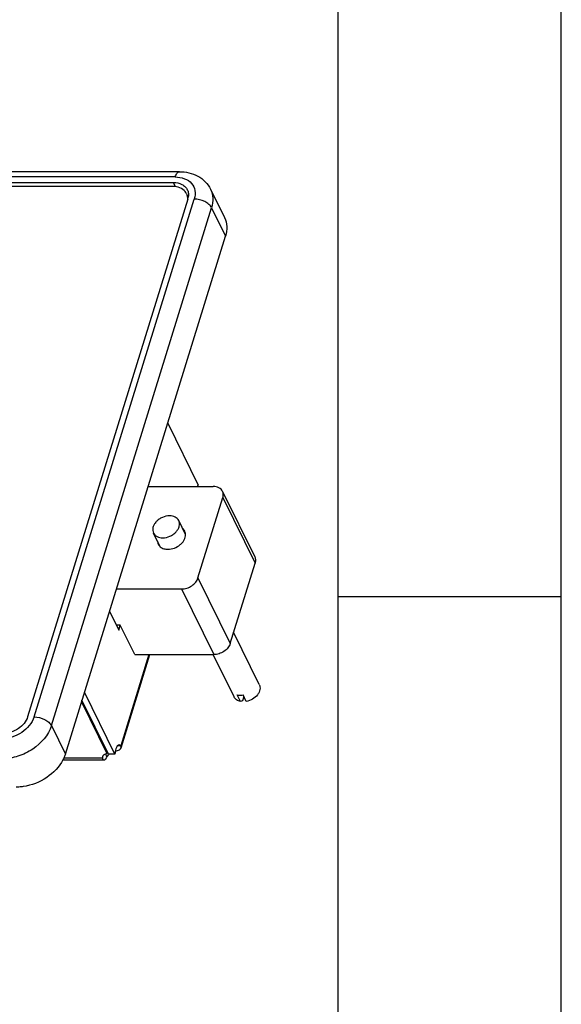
# Model space of a CAD drawing. Header units: millimetres. Extents: x 0 to 594, y 0 to 420.
# Tile 19 of 20: x 536 to 594, y 105 to 210. Entities that reach past the tile are written whole.
import ezdxf

# ---------------------------------------------------------------- set-up
doc = ezdxf.new("R2010")
doc.units = ezdxf.units.MM
doc.header["$LTSCALE"] = 32.67
doc.layers.get('0').update_dxf_attribs({"linetype": 'CONTINUOUS'})
doc.layers.add('02___PRT_ALL_AXES', color=7, linetype='CONTINUOUS')
doc.layers.add('3_ALL_AXES', color=7, linetype='CONTINUOUS')

msp = doc.modelspace()

# ---------------------------------------------------------------- linework, layer by layer
at = {"color": 2, "linetype": 'CONTINUOUS'}
for p, q in [((594, 0), (594, 420)), ((570.213985, 148.5), (594, 148.5))]:
    msp.add_line(p, q, dxfattribs=at)
at = {"color": 7, "linetype": 'CONTINUOUS'}
for p, q in [((570.213985, 10), (570.213985, 410)), ((553.317775, 193.792664), (377.855655, 193.792664)), ((552.597844, 192.210985), (377.481123, 192.210985)), ((554.150271, 191.282445), (554.251393, 191.076381)), ((556.631368, 191.925125), (558.118447, 188.894777)), ((541.157753, 131.687787), (558.223429, 186.912334)), ((549.974187, 160.217776), (556.919107, 160.217776)), ((557.902605, 159.7036), (561.334326, 152.710487)), ((555.286973, 150.465356), (557.937599, 159.042786)), ((553.965842, 155.105684), (553.242168, 156.580378)), ((551.273044, 153.783248), (550.548973, 155.25875)), ((558.718694, 143.472244), (561.36932, 152.049673)), ((546.597361, 149.290365), (553.542282, 149.290365)), ((547.00202, 145.444154), (546.579155, 145.444154)), ((548.546295, 142.297253), (547.00202, 145.444154)), ((561.821446, 139.097646), (559.088096, 144.667629)), ((548.546295, 142.297253), (556.974003, 142.297253)), ((559.128251, 137.776018), (556.909551, 142.297253)), ((559.808606, 137.292305), (559.465445, 137.991593)), ((560.164552, 137.840813), (560.017061, 137.363532)), ((560.43372, 137.292305), (560.09056, 137.991593)), ((547.051281, 132.572883), (546.715485, 132.572883)), ((545.592568, 131.404421), (545.456384, 131.681935))]:
    msp.add_line(p, q, dxfattribs=at)
at = {"color": 9, "linetype": 'CONTINUOUS'}
for p, q in [((552.860212, 193.225079), (377.398092, 193.225079)), ((537.83152, 135.650551), (554.897196, 190.875098)), ((539.670674, 134.718136), (556.73635, 189.942683)), ((556.73635, 189.942683), (558.223429, 186.912334)), ((557.937599, 159.042786), (561.36932, 152.049673)), ((555.286973, 150.465356), (558.718694, 143.472244)), ((553.542282, 149.290365), (556.974003, 142.297253)), ((550.056339, 142.297253), (547.051281, 132.572883)), ((539.670674, 134.718136), (541.157753, 131.687787)), ((545.10017, 131.258876), (540.990198, 131.258876))]:
    msp.add_line(p, q, dxfattribs=at)
at = {"color": 3, "linetype": 'CONTINUOUS'}
for p, q in [((545.861019, 146.907561), (546.838625, 144.915408)), ((546.838625, 144.915408), (547.00202, 145.444154)), ((547.091036, 132.335738), (550.169377, 142.297253)), ((540.898821, 131.06387), (545.279969, 131.06387))]:
    msp.add_line(p, q, dxfattribs=at)
at = {"color": 7, "linetype": 'CONTINUOUS'}
for centre, radius, start, end in [((553.005912, 190.914084), 1.189617, 26.2224437, 39.35504892), ((553.019706, 190.922876), 1.173359, 20.31965753, 26.13493691), ((553.239935, 190.497002), 1.205712, 31.90711496, 40.76837591), ((552.848932, 190.896899), 1.346969, 357.2830194, 4.09716583)]:
    msp.add_arc(centre, radius, start, end, dxfattribs=at)
at = {"color": 9, "linetype": 'CONTINUOUS'}
for points, knots in [([(552.860212, 193.225079), (552.885386, 193.306542), (552.941719, 193.453666), (553.064227, 193.671212), (553.219554, 193.792537), (553.317775, 193.792642)], [0, 0, 0, 0, 0.3357890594, 0.6131878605, 1, 1, 1, 1]), ([(552.860212, 193.225079), (553.199545, 193.225079), (553.84696, 193.12661), (554.650754, 192.605985), (555.0501, 191.768766), (554.985952, 191.162313), (554.897196, 190.875098)], [0, 0, 0, 0, 0.2779941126, 0.5230981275, 0.7537246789, 1, 1, 1, 1]), ([(556.631336, 191.92511), (556.774581, 191.63311), (556.942246, 190.957962), (556.839314, 190.275874), (556.73635, 189.942683)], [0, 0, 0, 0, 0.4825705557, 1, 1, 1, 1]), ([(556.73635, 189.942683), (556.669713, 190.078475), (556.448952, 190.338663), (555.848713, 190.728551), (555.27853, 190.875098), (554.897196, 190.875098)], [0, 0, 0, 0, 0.2122220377, 0.4649825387, 1, 1, 1, 1]), ([(537.83152, 135.650551), (537.622492, 134.974138), (536.819599, 134.07282), (535.488437, 133.434358), (534.717809, 133.30057), (534.342138, 133.30057)], [0, 0, 0, 0, 0.4803698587, 0.7451020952, 1, 1, 1, 1]), ([(537.83152, 135.650551), (538.212854, 135.650551), (538.783037, 135.504004), (539.383277, 135.114116), (539.604037, 134.853928), (539.670674, 134.718136)], [0, 0, 0, 0, 0.5350174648, 0.7877779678, 1, 1, 1, 1]), ([(539.670674, 134.718136), (539.357133, 133.703516), (538.152786, 132.351556), (536.156057, 131.39383), (535.000111, 131.193165), (534.436601, 131.193165)], [0, 0, 0, 0, 0.4803696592, 0.7451010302, 1, 1, 1, 1])]:
    msp.add_open_spline(points, degree=3, knots=knots, dxfattribs=at)
at = {"color": 7, "linetype": 'CONTINUOUS'}
for points, knots in [([(553.317775, 193.792664), (553.990718, 193.792664), (555.024663, 193.567542), (556.100647, 192.76233), (556.487737, 192.217815), (556.631368, 191.925125)], [0, 0, 0, 0, 0.5069177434, 0.7544052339, 1, 1, 1, 1]), ([(553.925761, 191.668449), (553.780514, 191.845787), (553.355783, 192.13492), (552.858606, 192.210985), (552.597844, 192.210985)], [0, 0, 0, 0, 0.4678223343, 1, 1, 1, 1]), ([(558.1184, 188.894753), (558.261741, 188.602807), (558.429301, 187.927595), (558.326394, 187.24553), (558.223429, 186.912334)], [0, 0, 0, 0, 0.482562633, 1, 1, 1, 1]), ([(557.902594, 159.703594), (557.863761, 159.782756), (557.755147, 159.932238), (557.522748, 160.096858), (557.235989, 160.197103), (557.027142, 160.217776), (556.919107, 160.217776)], [0, 0, 0, 0, 0.2268560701, 0.4650507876, 0.7220435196, 1, 1, 1, 1]), ([(557.937599, 159.042786), (557.97192, 159.153849), (558.006231, 159.381212), (557.950343, 159.606261), (557.902594, 159.703594)], [0, 0, 0, 0, 0.5174303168, 1, 1, 1, 1]), ([(552.258657, 157.09458), (551.997631, 157.09458), (551.597872, 157.000033), (551.137309, 156.740165), (550.839446, 156.484255), (550.615792, 156.187342), (550.482343, 155.868221), (550.451465, 155.547914), (550.505679, 155.347014), (550.548968, 155.258779)], [0, 0, 0, 0, 0.2699377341, 0.4094276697, 0.5451071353, 0.6729265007, 0.7905548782, 0.8983622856, 1, 1, 1, 1]), ([(551.532458, 154.744599), (551.793484, 154.744599), (552.193237, 154.83916), (552.653811, 155.099008), (552.951669, 155.354925), (553.175324, 155.651836), (553.308772, 155.970957), (553.339651, 156.291264), (553.285437, 156.492164), (553.242148, 156.580399)], [0, 0, 0, 0, 0.2699373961, 0.4094272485, 0.5451070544, 0.6729264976, 0.7905548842, 0.8983620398, 1, 1, 1, 1]), ([(553.242148, 156.580399), (553.203312, 156.659557), (553.094695, 156.809035), (552.862309, 156.97367), (552.575537, 157.073873), (552.366696, 157.09458), (552.258657, 157.09458)], [0, 0, 0, 0, 0.2268515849, 0.4650536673, 0.7220318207, 1, 1, 1, 1]), ([(553.881439, 155.447925), (553.855621, 155.500531), (553.79176, 155.6015), (553.708183, 155.686722), (553.662347, 155.725193)], [0, 0, 0, 0, 0.4947598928, 1, 1, 1, 1]), ([(553.966663, 155.105877), (553.965436, 155.13596), (553.954976, 155.253527), (553.920152, 155.369043), (553.881439, 155.447925)], [0, 0, 0, 0, 0.2552016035, 1, 1, 1, 1]), ([(550.548968, 155.258779), (550.587805, 155.179619), (550.696416, 155.030135), (550.928824, 154.865526), (551.215571, 154.765239), (551.424427, 154.744599), (551.532458, 154.744599)], [0, 0, 0, 0, 0.2268558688, 0.4650449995, 0.722053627, 1, 1, 1, 1]), ([(550.968359, 154.402264), (550.969587, 154.372181), (550.980047, 154.254614), (551.014871, 154.139098), (551.053584, 154.060216)], [0, 0, 0, 0, 0.2552016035, 1, 1, 1, 1]), ([(552.086257, 153.520331), (552.320684, 153.520331), (552.798359, 153.617159), (553.319989, 153.919934), (553.65173, 154.252065), (553.835863, 154.525894), (553.94809, 154.813365), (553.970515, 155.011478), (553.966663, 155.105877)], [0, 0, 0, 0, 0.2611010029, 0.5299087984, 0.6592811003, 0.7813408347, 0.8947720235, 1, 1, 1, 1]), ([(551.053584, 154.060216), (551.079402, 154.00761), (551.143263, 153.906642), (551.226839, 153.821419), (551.272676, 153.782949)], [0, 0, 0, 0, 0.4947598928, 1, 1, 1, 1]), ([(551.272676, 153.782949), (551.377487, 153.694982), (551.642086, 153.558427), (551.933783, 153.520331), (552.086257, 153.520331)], [0, 0, 0, 0, 0.4729697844, 1, 1, 1, 1]), ([(561.334315, 152.710482), (561.382064, 152.613149), (561.437952, 152.3881), (561.403641, 152.160737), (561.36932, 152.049673)], [0, 0, 0, 0, 0.4825696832, 1, 1, 1, 1]), ([(553.542282, 149.290365), (553.730118, 149.290365), (554.114498, 149.35623), (554.634805, 149.608433), (555.05375, 149.982131), (555.236618, 150.302407), (555.286973, 150.465356)], [0, 0, 0, 0, 0.2531959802, 0.5161580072, 0.7701024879, 1, 1, 1, 1]), ([(558.718694, 143.472244), (558.668339, 143.309294), (558.485471, 142.989019), (558.066526, 142.61532), (557.546219, 142.363118), (557.161839, 142.297253), (556.974003, 142.297253)], [0, 0, 0, 0, 0.2298975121, 0.4838419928, 0.7468040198, 1, 1, 1, 1]), ([(561.821441, 139.097644), (561.860133, 139.018778), (561.911829, 138.842157), (561.900416, 138.558792), (561.805305, 138.271547), (561.570992, 137.895333), (561.119346, 137.509952), (560.668872, 137.33608), (560.43372, 137.292305)], [0, 0, 0, 0, 0.1022466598, 0.2095685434, 0.3253257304, 0.4504887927, 0.7215989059, 1, 1, 1, 1]), ([(559.808606, 137.292305), (559.661843, 137.323178), (559.449958, 137.40702), (559.234779, 137.600105), (559.157939, 137.715522), (559.128257, 137.776021)], [0, 0, 0, 0, 0.5229479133, 0.7650240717, 1, 1, 1, 1]), ([(559.465445, 137.991593), (559.489688, 137.986493), (559.589748, 137.968355), (559.691702, 137.96113), (559.768589, 137.96113)], [0, 0, 0, 0, 0.243686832, 1, 1, 1, 1]), ([(559.768589, 137.96113), (559.795048, 137.96113), (559.902927, 137.963766), (560.010505, 137.97669), (560.09056, 137.991593)], [0, 0, 0, 0, 0.2452417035, 1, 1, 1, 1]), ([(541.157753, 131.687787), (541.14174, 131.635969), (541.071131, 131.425467), (540.981015, 131.221638), (540.903956, 131.072639)], [0, 0, 0, 0, 0.244324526, 1, 1, 1, 1]), ([(540.903956, 131.072639), (540.512987, 130.316682), (539.235196, 129.006718), (537.552486, 128.344853), (536.663734, 128.216993)], [0, 0, 0, 0, 0.4866127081, 1, 1, 1, 1]), ([(536.663734, 128.216993), (536.601498, 128.208039), (536.355983, 128.176986), (536.108265, 128.162816), (535.92368, 128.162816)], [0, 0, 0, 0, 0.2540866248, 1, 1, 1, 1])]:
    msp.add_open_spline(points, degree=3, knots=knots, dxfattribs=at)
for points in [[(554.192459, 190.993138), (554.184138, 191.107797), (554.159976, 191.222529), (554.120047, 191.330334)], [(560.017061, 137.363532), (559.947923, 137.338797), (559.878341, 137.315302), (559.808606, 137.292305)]]:
    msp.add_open_spline(points, degree=3, dxfattribs=at)
at = {"color": 3, "linetype": 'CONTINUOUS'}
for points, knots in [([(546.496864, 132.013434), (546.569448, 132.020719), (546.789771, 132.055652), (547.044362, 132.185104), (547.091033, 132.335748)], [0, 0, 0, 0, 0.3162653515, 1, 1, 1, 1]), ([(547.091033, 132.335748), (547.108633, 132.39256), (547.101414, 132.482229), (547.063136, 132.554234), (547.051281, 132.572883)], [0, 0, 0, 0, 0.7291031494, 1, 1, 1, 1]), ([(545.279963, 131.063897), (545.330121, 131.063861), (545.448655, 131.141215), (545.513512, 131.249585), (545.549852, 131.317472)], [0, 0, 0, 0, 0.3944470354, 1, 1, 1, 1]), ([(545.125793, 131.192127), (545.142546, 131.156572), (545.179648, 131.09442), (545.249571, 131.063918), (545.279963, 131.063897)], [0, 0, 0, 0, 0.5639382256, 1, 1, 1, 1])]:
    msp.add_open_spline(points, degree=3, knots=knots, dxfattribs=at)
for points in [[(545.10017, 131.258876), (545.107233, 131.236113), (545.115634, 131.213686), (545.125793, 131.192127)], [(545.549852, 131.317472), (545.565092, 131.345942), (545.579262, 131.374998), (545.592568, 131.404421)]]:
    msp.add_open_spline(points, degree=3, dxfattribs=at)
at = {"layer": '02___PRT_ALL_AXES', "color": 3, "linetype": 'CONTINUOUS'}
for p, q in [((552.065481, 166.985208), (555.315753, 160.361851)), ((546.447048, 131.662711), (543.196777, 138.286069)), ((542.876469, 137.249554), (545.579106, 131.742158))]:
    msp.add_line(p, q, dxfattribs=at)
at = {"layer": '02___PRT_ALL_AXES', "color": 7, "linetype": 'CONTINUOUS'}
for p, q in [((545.756253, 131.662711), (542.929854, 137.422306)), ((545.579106, 131.742158), (545.632491, 131.914911)), ((546.447048, 131.662711), (545.756253, 131.662711))]:
    msp.add_line(p, q, dxfattribs=at)
at = {"layer": '02___PRT_ALL_AXES', "color": 3, "linetype": 'CONTINUOUS'}
for centre, radius, start, end in [((546.882187, 132.491068), 0.168873, 86.28669169, 89.9587796), ((546.73702, 130.634883), 1.381189, 131.8922399, 135.19492304)]:
    msp.add_arc(centre, radius, start, end, dxfattribs=at)
for points, knots in [([(555.315753, 160.361851), (555.305933, 160.352844), (555.264271, 160.309996), (555.231235, 160.259422), (555.208985, 160.218776)], [0, 0, 0, 0, 0.2233473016, 1, 1, 1, 1]), ([(546.594188, 132.382403), (546.572404, 132.3336), (546.488958, 132.101932), (546.455597, 131.854736), (546.447048, 131.662711)], [0, 0, 0, 0, 0.2175555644, 1, 1, 1, 1]), ([(546.882309, 132.659941), (546.855552, 132.65996), (546.779755, 132.64063), (546.674845, 132.540765), (546.620411, 132.441148), (546.594188, 132.382403)], [0, 0, 0, 0, 0.1916467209, 0.539214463, 1, 1, 1, 1]), ([(547.051281, 132.572883), (547.039443, 132.58559), (546.995672, 132.627464), (546.936541, 132.656769), (546.893124, 132.659586)], [0, 0, 0, 0, 0.2852875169, 1, 1, 1, 1]), ([(545.312306, 131.640167), (545.288239, 131.625204), (545.203493, 131.564542), (545.138241, 131.473844), (545.11585, 131.401218)], [0, 0, 0, 0, 0.2716069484, 1, 1, 1, 1]), ([(545.579106, 131.742158), (545.554092, 131.736908), (545.461481, 131.713961), (545.371674, 131.677075), (545.312306, 131.640167)], [0, 0, 0, 0, 0.267735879, 1, 1, 1, 1])]:
    msp.add_open_spline(points, degree=3, knots=knots, dxfattribs=at)
for points in [[(545.11585, 131.401218), (545.101786, 131.355602), (545.096698, 131.306484), (545.10017, 131.258876)], [(545.592568, 131.404421), (545.639654, 131.477928), (545.695555, 131.54625), (545.757055, 131.608202)]]:
    msp.add_open_spline(points, degree=3, dxfattribs=at)
at = {"layer": '3_ALL_AXES', "color": 7, "linetype": 'CONTINUOUS'}
for p, q in [((377.216543, 192.637584), (552.678662, 192.637584)), ((554.2064, 190.875098), (537.140724, 135.650551))]:
    msp.add_line(p, q, dxfattribs=at)
at = {"layer": '3_ALL_AXES', "color": 9, "linetype": 'CONTINUOUS'}
msp.add_line((552.898959, 192.188665), (552.678662, 192.637584), dxfattribs=at)
at = {"layer": '3_ALL_AXES', "color": 7, "linetype": 'CONTINUOUS'}
for centre, radius, start, end in [((552.716428, 191.341979), 1.561187, 346.94817575, 351.50949214), ((552.63989, 191.359633), 1.639734, 342.81271972, 346.95122721)]:
    msp.add_arc(centre, radius, start, end, dxfattribs=at)
for points, knots in [([(552.678662, 192.637584), (552.988393, 192.637584), (553.452776, 192.549763), (553.932684, 192.20919), (554.095595, 191.984955), (554.153848, 191.86629)], [0, 0, 0, 0, 0.533307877, 0.7723860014, 1, 1, 1, 1]), ([(554.153848, 191.86629), (554.213562, 191.744649), (554.265274, 191.564919), (554.27605, 191.382936), (554.276465, 191.336235)], [0, 0, 0, 0, 0.7436865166, 1, 1, 1, 1]), ([(537.140724, 135.650551), (536.983954, 135.143241), (536.381784, 134.467242), (535.383407, 133.988399), (534.805435, 133.888065), (534.523688, 133.888065)], [0, 0, 0, 0, 0.480369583, 0.7451077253, 1, 1, 1, 1])]:
    msp.add_open_spline(points, degree=3, knots=knots, dxfattribs=at)
msp.add_open_spline([(554.276465, 191.336235), (554.277133, 191.26113), (554.271566, 191.185766), (554.260504, 191.111477)], degree=3, dxfattribs=at)

doc.saveas('drawing.dxf')
